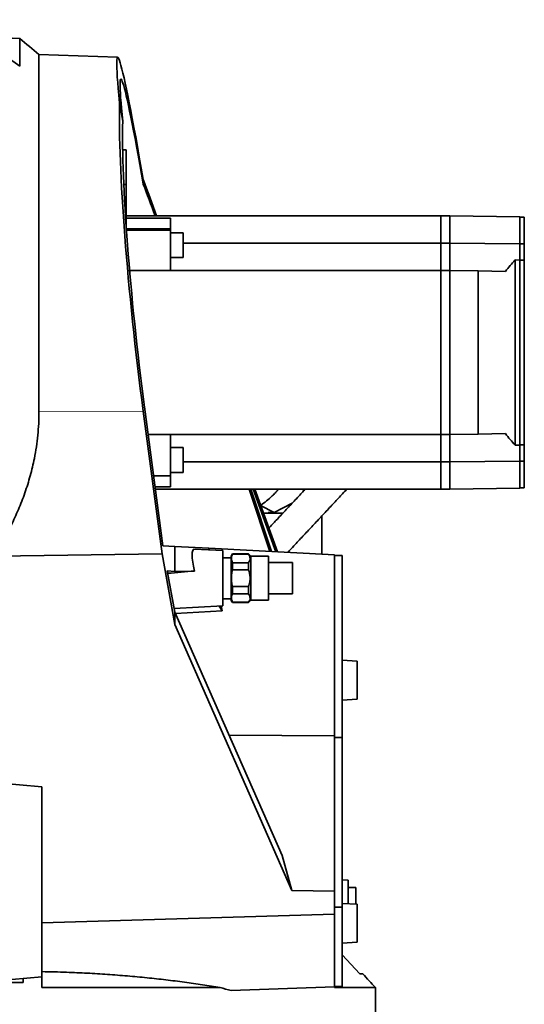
# Model space of a CAD drawing. Header units: millimetres. Extents: x 0 to 11920, y 0 to 8400.
# Tile 6 of 55: x 2776 to 3108, y 1977 to 2625. Entities that reach past the tile are written whole.
import ezdxf

# ---------------------------------------------------------------- set-up
doc = ezdxf.new("R2010")
doc.units = ezdxf.units.MM
doc.header["$LTSCALE"] = 20

msp = doc.modelspace()

# ---------------------------------------------------------------- linework, layer by layer
at = {"color": 7, "linetype": 'Continuous', "lineweight": 35}
for p, q in [((2776.04, 2612.26), (2754.23, 2613.4)), ((2776.04, 2594.13), (2776.04, 2612.26)), ((2759.02, 2606.28), (2776.04, 2594.13)), ((2840.52, 2599.98), (2788.74, 2601.79)), ((2788.74, 2366.75), (2788.74, 2601.79)), ((2841.82, 2570.08), (2843.87, 2557.99)), ((2846.23, 2539.2), (2843.83, 2539.2)), ((2846.23, 2516.2), (2846.23, 2539.2)), ((2846.23, 2516.2), (2844.57, 2516.2)), ((2846.23, 2502.7), (2846.23, 2516.2)), ((2857.38, 2516.53), (2857.38, 2519.47)), ((2846.23, 2489.2), (2846.23, 2502.7)), ((2846.23, 2495.7), (3053.23, 2495.7)), ((3053.23, 2477.7), (3053.23, 2495.7)), ((3053.23, 2495.6), (3059.23, 2495.7)), ((3059.23, 2495.7), (3059.23, 2477.7)), ((3105.23, 2494.9), (3059.23, 2495.7)), ((3105.23, 2494.9), (3105.23, 2477.3)), ((3105.23, 2494.7), (3108.23, 2494.7)), ((3108.23, 2477.2), (3108.23, 2494.7)), ((2846.12, 2489.2), (2846.23, 2489.2)), ((2846.23, 2494.1), (2875.23, 2494.1)), ((2875.23, 2494.1), (2875.23, 2487.15)), ((2846.26, 2487.15), (2875.23, 2487.15)), ((2846.33, 2486.14), (2875.23, 2486.14)), ((2875.23, 2487.15), (2875.23, 2486.14)), ((2875.23, 2486.14), (2875.23, 2459.7)), ((2883.73, 2484.55), (2875.23, 2484.55)), ((2883.73, 2468.28), (2883.73, 2484.55)), ((2883.73, 2477.7), (3053.23, 2477.7)), ((3053.23, 2459.7), (3053.23, 2477.7)), ((3053.23, 2477.65), (3059.23, 2477.7)), ((3105.23, 2477.3), (3059.23, 2477.7)), ((3059.23, 2477.7), (3059.23, 2459.7)), ((3105.23, 2477.3), (3105.23, 2466.58)), ((3105.23, 2477.2), (3108.23, 2477.2)), ((3108.23, 2466.5), (3108.23, 2477.2)), ((2875.23, 2468.28), (2883.73, 2468.28)), ((3102.23, 2344.81), (3102.23, 2466.6)), ((3102.23, 2466.6), (3105.23, 2466.58)), ((3105.23, 2344.83), (3105.23, 2466.58)), ((3105.23, 2466.5), (3108.23, 2466.5)), ((3108.23, 2344.91), (3108.23, 2466.5)), ((2848.4, 2459.7), (3053.23, 2459.7)), ((3053.23, 2459.6), (3059.23, 2459.7)), ((3053.23, 2351.7), (3053.23, 2459.7)), ((3059.23, 2459.7), (3059.23, 2351.7)), ((3077.8, 2459.38), (3059.23, 2459.7)), ((3077.8, 2352.03), (3077.8, 2459.38)), ((3077.8, 2459.38), (3095.8, 2459.06)), ((2857.35, 2367.22), (2869.75, 2273.29)), ((2858.18, 2369.86), (2870.18, 2278.46)), ((3095.8, 2352.34), (3077.8, 2352.03)), ((2860.57, 2351.7), (3053.23, 2351.7)), ((2875.23, 2351.7), (2875.23, 2324.58)), ((3053.23, 2351.81), (3059.23, 2351.7)), ((3053.23, 2333.7), (3053.23, 2351.7)), ((3077.8, 2352.03), (3059.23, 2351.7)), ((3059.23, 2351.7), (3059.23, 2333.7)), ((2883.73, 2343.13), (2875.23, 2343.13)), ((2883.73, 2329.87), (2883.73, 2343.13)), ((3105.23, 2344.83), (3102.23, 2344.81)), ((3105.23, 2344.91), (3108.23, 2344.91)), ((3105.23, 2344.83), (3105.23, 2334.11)), ((3108.23, 2334.2), (3108.23, 2344.91)), ((2883.73, 2333.7), (3053.23, 2333.7)), ((3053.23, 2333.76), (3059.23, 2333.7)), ((3053.23, 2315.7), (3053.23, 2333.7)), ((3105.23, 2334.11), (3059.23, 2333.7)), ((3059.23, 2333.7), (3059.23, 2315.7)), ((3105.23, 2334.2), (3108.23, 2334.2)), ((3105.23, 2334.11), (3105.23, 2316.51)), ((3108.23, 2316.7), (3108.23, 2334.2)), ((2875.23, 2326.86), (2883.73, 2326.86)), ((2883.73, 2326.86), (2883.73, 2329.87)), ((2875.23, 2324.58), (2864.12, 2324.58)), ((2875.23, 2324.58), (2875.23, 2317.31)), ((2875.23, 2317.31), (2865.08, 2317.31)), ((2865.29, 2315.7), (3053.23, 2315.7)), ((2927.21, 2315.7), (2940.73, 2274.77)), ((2941.83, 2274.71), (2928.31, 2315.7)), ((2929.68, 2315.7), (2944.76, 2274.56)), ((2930.79, 2315.7), (2945.79, 2274.5)), ((3053.23, 2315.81), (3059.23, 2315.7)), ((3105.23, 2316.51), (3059.23, 2315.7)), ((3105.23, 2316.7), (3108.23, 2316.7)), ((2934.67, 2305.06), (2943.61, 2300.4)), ((2943.61, 2300.4), (2939.61, 2300.39)), ((2943.61, 2300.4), (2955.38, 2306.5)), ((2949.38, 2300.1), (2936.47, 2300.1)), ((2974.87, 2272.98), (2974.87, 2298.08)), ((2878.23, 2278.04), (2870.18, 2278.46)), ((2878.23, 2278.04), (2878.23, 2261.7)), ((2900.49, 2276.88), (2878.23, 2278.04)), ((2909.73, 2275.41), (2890.97, 2276.4)), ((2900.49, 2276.88), (2900.7, 2275.89)), ((2983.23, 2272.54), (2900.49, 2276.88)), ((2909.73, 2275.41), (2909.73, 2238.99)), ((2869.75, 2273.29), (2754.23, 2271.57)), ((2869.75, 2273.29), (2878.23, 2226.71)), ((2915.23, 2270.7), (2909.73, 2270.7)), ((2916.04, 2273.2), (2915.23, 2271.8)), ((2915.23, 2271.8), (2915.23, 2242.6)), ((2926.73, 2273.2), (2916.04, 2273.2)), ((2916.04, 2273.2), (2916.04, 2272.98)), ((2916.04, 2272.98), (2926.73, 2272.98)), ((2928.2, 2271.74), (2926.73, 2273.2)), ((2926.73, 2272.98), (2926.73, 2273.2)), ((2939.73, 2271.74), (2928.2, 2271.74)), ((2928.2, 2271.74), (2928.2, 2257.2)), ((2939.73, 2271.74), (2939.73, 2242.67)), ((2983.23, 2272.54), (2983.23, 2153.44)), ((2988.23, 2272.23), (2983.23, 2272.23)), ((2988.23, 2152.4), (2988.23, 2272.23)), ((2878.23, 2261.7), (2873.18, 2262.08)), ((2873.18, 2262.08), (2878.23, 2234.83)), ((2878.23, 2261.7), (2891.01, 2261.93)), ((2916.04, 2267.41), (2916.04, 2262.77)), ((2926.73, 2267.41), (2916.04, 2267.41)), ((2916.04, 2262.77), (2926.73, 2262.77)), ((2926.73, 2262.77), (2926.73, 2267.41)), ((2955.73, 2267.51), (2939.73, 2267.51)), ((2955.73, 2267.51), (2955.73, 2246.9)), ((2928.2, 2257.2), (2928.2, 2242.67)), ((2926.73, 2251.64), (2916.04, 2251.64)), ((2916.04, 2251.64), (2916.04, 2247)), ((2926.73, 2247), (2926.73, 2251.64)), ((2909.73, 2243.7), (2915.23, 2243.7)), ((2915.23, 2242.6), (2916.04, 2241.2)), ((2916.04, 2247), (2926.73, 2247)), ((2926.73, 2241.2), (2928.2, 2242.67)), ((2928.2, 2242.67), (2939.73, 2242.67)), ((2939.73, 2246.9), (2955.73, 2246.9)), ((2877.77, 2237.32), (2909.73, 2238.99)), ((2878.64, 2233.89), (2909.34, 2235.66)), ((2907.36, 2238.87), (2909.34, 2235.66)), ((2908.63, 2238.94), (2909.34, 2235.66)), ((2916.04, 2241.43), (2916.04, 2241.2)), ((2926.73, 2241.43), (2916.04, 2241.43)), ((2916.04, 2241.2), (2926.73, 2241.2)), ((2926.73, 2241.2), (2926.73, 2241.43)), ((2878.23, 2234.83), (2878.23, 2226.71)), ((2878.23, 2234.83), (2948.73, 2074.82)), ((2878.23, 2226.71), (2955.13, 2051.64)), ((2998.23, 2202.6), (2988.23, 2203.21)), ((2998.23, 2190.1), (2998.23, 2202.6)), ((2998.23, 2177.6), (2998.23, 2190.1)), ((2988.23, 2176.99), (2998.23, 2177.6)), ((2983.23, 2153.44), (2913.86, 2153.95)), ((2983.23, 2153.44), (2983.23, 2051.34)), ((2988.23, 2152.4), (2983.23, 2152.4)), ((2988.23, 2040.74), (2988.23, 2152.4)), ((2790.73, 2119.79), (2748.23, 2123.73)), ((2790.73, 1994.82), (2790.73, 2119.79)), ((2948.73, 2074.82), (2955.13, 2051.64)), ((2992.23, 2058.45), (2988.23, 2058.73)), ((2992.23, 2042.97), (2992.23, 2058.45)), ((2955.13, 2051.64), (2983.23, 2051.34)), ((2983.23, 2051.34), (2983.23, 2050.95)), ((2983.23, 2040.74), (2983.23, 2050.95)), ((2997.23, 2053.6), (2992.23, 2053.6)), ((2997.23, 2042.66), (2997.23, 2053.6)), ((2998.23, 2042.6), (2988.23, 2043.21)), ((2998.23, 2030.1), (2998.23, 2042.6)), ((2790.73, 2030.39), (2983.23, 2036.04)), ((2988.23, 2040.74), (2983.23, 2040.74)), ((2983.23, 2036.76), (2983.23, 2040.74)), ((2983.23, 2036.76), (2983.23, 2036.04)), ((2983.23, 2036.04), (2983.23, 1988.31)), ((2988.23, 1988.46), (2988.23, 2040.74)), ((2998.23, 2017.6), (2998.23, 2030.1)), ((2988.23, 2016.99), (2998.23, 2017.6)), ((3000.04, 1996.91), (2988.23, 2009.41)), ((2748.23, 1991.1), (2790.73, 1994.82)), ((2778.23, 1991.1), (2748.23, 1991.1)), ((2778.23, 1991.1), (2778.23, 1993.73)), ((2790.73, 1987.74), (2790.73, 1994.82)), ((2908.02, 1987.74), (2790.73, 1987.74)), ((2915.16, 1985.93), (2983.23, 1988.31)), ((2988.23, 1988.46), (2983.23, 1988.46)), ((2983.23, 1987.74), (2983.23, 1988.31)), ((3010.23, 1987.74), (2983.23, 1987.74)), ((3010.23, 1943.29), (3010.23, 1987.74))]:
    msp.add_line(p, q, dxfattribs=at)
at = {"color": 8, "linetype": 'Continuous', "lineweight": 18}
msp.add_line((2857.35, 2367.22), (2788.74, 2366.75), dxfattribs=at)
at = {"color": 7, "linetype": 'Continuous', "lineweight": 35, "flags": 128}
msp.add_lwpolyline([(2962.44, 2313.91), (2963.1, 2315.42), (2963.21, 2315.7)], dxfattribs=at)
at = {"color": 7, "linetype": 'Continuous', "lineweight": 35}
for centre, radius, start, end in [((2496.17, 2259.88), 450, 49.44661, 51.54278), ((2564.17, 1586.45), 600, 41.97576, 43.15209)]:
    msp.add_arc(centre, radius, start, end, dxfattribs=at)
for centre, major_axis, ratio, start_param, end_param in [((2869.45, 2406.71), (-28.96, 193.26), 0.029996, 5.330853, 6.842356), ((2869.75, 2404.76), (-27.1, 180.85), 0.029996, 5.374114, 6.838599), ((2869.47, 2406.47), (-22.17, 193.26), 0.086536, 0.551378, 1.765362), ((2869.74, 2404.98), (-20.75, 180.84), 0.086536, 0.552324, 1.756353), ((2883.49, 2407.92), (-63.69, 192.74), 0.060792, 5.165094, 5.30941), ((2884.97, 2403.62), (-59.92, 181.35), 0.060792, 5.224795, 5.364222), ((3165.94, 2405.7), (88.14, 0), 0.999848, 2.378729, 2.491161), ((3165.94, 2405.7), (88.14, 0), 0.999848, 3.792024, 3.904456), ((2896.1, 2257.47), (-5.38, 18.89), 0.195178, 6.216442, 7.560621), ((2606.58, 2236.78), (389.73, 34.09), 0.001004, 0.75266, 0.816304), ((2748.23, 1906.23), (261.97, 11.22), 0.363392, 0.864458, 0.899319)]:
    msp.add_ellipse(centre, major_axis=major_axis, ratio=ratio, start_param=start_param, end_param=end_param, dxfattribs=at)
for points, knots in [([(2759.02, 2272.06), (2761.04, 2275.3), (2765.1, 2281.78), (2770.49, 2291.89), (2775.36, 2302.39), (2779.59, 2313.29), (2783.11, 2324.57), (2785.52, 2334.72), (2787.08, 2343.64), (2788.03, 2351.29), (2788.63, 2359), (2788.71, 2364.17), (2788.74, 2366.75)], [0, 0, 0, 0, 0.113384, 0.226851, 0.340214, 0.457539, 0.574986, 0.692285, 0.768857, 0.845428, 0.922714, 1, 1, 1, 1]), ([(2934.61, 2305.08), (2935.92, 2306.07), (2938.61, 2308.11), (2941.89, 2310.83), (2944.28, 2313.24), (2945.51, 2314.64), (2946.07, 2315.51), (2946.19, 2315.7)], [0, 0, 0, 0, 0.297, 0.613797, 0.79947, 0.95585, 1, 1, 1, 1]), ([(2963.97, 2315.7), (2963.5, 2315.2), (2961.11, 2312.63), (2956.72, 2307.94), (2950.84, 2301.66), (2945.31, 2295.75), (2941.69, 2291.91), (2940.08, 2290.19)], [0, 0, 0, 0, 0.060859, 0.311934, 0.559334, 0.802713, 1, 1, 1, 1]), ([(2952.45, 2274.15), (2953.83, 2275.62), (2957.2, 2279.21), (2962.5, 2284.85), (2968.37, 2291.12), (2974.24, 2297.4), (2980.1, 2303.67), (2985.79, 2309.77), (2989.53, 2313.78), (2991.31, 2315.7), (2991.31, 2315.7)], [0, 0, 0, 0, 0.101738, 0.247797, 0.396272, 0.546975, 0.699713, 0.854017, 0.999485, 1, 1, 1, 1]), ([(2916.04, 2272.98), (2915.81, 2272.27), (2915.35, 2270.83), (2915.49, 2268.95), (2915.89, 2267.82), (2916.04, 2267.41)], [0, 0, 0, 0, 0.38361, 0.776815, 1, 1, 1, 1]), ([(2926.73, 2267.41), (2927.01, 2267.87), (2927.58, 2268.81), (2927.81, 2270.25), (2927.54, 2271.66), (2927, 2272.53), (2926.73, 2272.98)], [0, 0, 0, 0, 0.254784, 0.517011, 0.755134, 1, 1, 1, 1]), ([(2916.04, 2262.77), (2915.95, 2262.33), (2915.61, 2260.52), (2915.35, 2257.24), (2915.6, 2253.94), (2915.95, 2252.09), (2916.04, 2251.64)], [0, 0, 0, 0, 0.120422, 0.494037, 0.877035, 1, 1, 1, 1]), ([(2926.73, 2251.64), (2926.89, 2252.15), (2927.29, 2253.39), (2927.68, 2255.43), (2927.78, 2257.82), (2927.49, 2260.3), (2926.98, 2261.94), (2926.73, 2262.77)], [0, 0, 0, 0, 0.142446, 0.343107, 0.547926, 0.771256, 1, 1, 1, 1]), ([(2916.04, 2247), (2915.81, 2246.29), (2915.35, 2244.85), (2915.49, 2242.97), (2915.89, 2241.84), (2916.04, 2241.43)], [0, 0, 0, 0, 0.38361, 0.776815, 1, 1, 1, 1]), ([(2926.73, 2241.43), (2927.01, 2241.89), (2927.58, 2242.83), (2927.81, 2244.26), (2927.54, 2245.68), (2927, 2246.55), (2926.73, 2247)], [0, 0, 0, 0, 0.254784, 0.517011, 0.755134, 1, 1, 1, 1]), ([(2908.02, 1987.74), (2904.16, 1988.38), (2896.46, 1989.66), (2884.53, 1991.37), (2872.35, 1992.92), (2859.82, 1994.29), (2846.99, 1995.48), (2833.84, 1996.49), (2820.49, 1997.29), (2806.12, 1997.95), (2796.14, 1998.18), (2790.73, 1998.31)], [0, 0, 0, 0, 0.106663, 0.213326, 0.320724, 0.428122, 0.537864, 0.647605, 0.758168, 0.868731, 1, 1, 1, 1]), ([(3001.89, 1996.81), (3001.82, 1996.81), (3001.67, 1996.82), (3000.58, 1996.88), (3000.04, 1996.91)], [0, 0, 0, 0, 0.495057, 1, 1, 1, 1])]:
    msp.add_open_spline(points, degree=3, knots=knots, dxfattribs=at)

doc.saveas('drawing.dxf')
